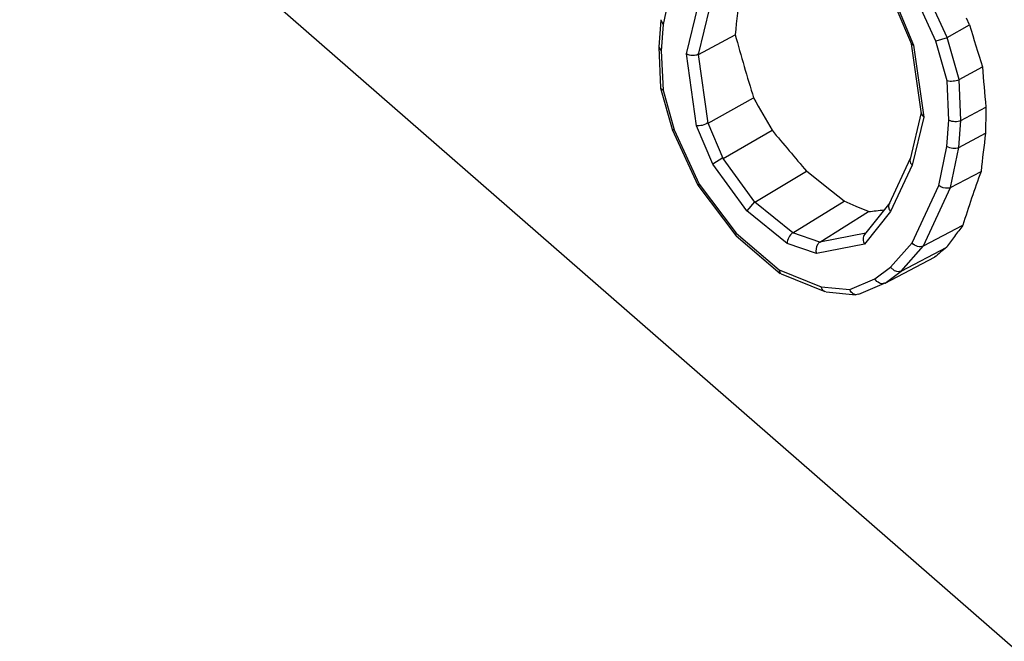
# Model space of a CAD drawing. Header units: inches. Extents: x 0 to 34, y 0 to 22.
# Tile 129 of 164: x 26.8236 to 26.9668, y 12.7305 to 12.8209. Entities that reach past the tile are written whole.
import ezdxf

# ---------------------------------------------------------------- set-up
doc = ezdxf.new("R2010")
doc.units = ezdxf.units.IN
doc.header["$LTSCALE"] = 1.87
doc.header["$MEASUREMENT"] = 0
doc.layers.get('0').update_dxf_attribs({"linetype": 'CONTINUOUS'})
doc.layers.add('7_ALL_FEATURES', color=7, linetype='CONTINUOUS')

msp = doc.modelspace()

# ---------------------------------------------------------------- linework, layer by layer
at = {"color": 7, "linetype": 'Continuous'}
for p, q in [((26.9183356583, 12.8258147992), (26.9171761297, 12.8201414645)), ((26.9568365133, 12.8177391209), (26.9532309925, 12.8256571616)), ((26.9584721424, 12.8182694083), (26.9547041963, 12.8265441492)), ((26.9205433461, 12.815881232), (26.9222308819, 12.8228815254)), ((26.9222987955, 12.815820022), (26.9239250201, 12.822565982)), ((26.9510207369, 12.8226334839), (26.953265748, 12.8173072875)), ((26.9512339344, 12.8227386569), (26.9535882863, 12.817153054)), ((26.9617295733, 12.8200983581), (26.9612675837, 12.8210832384)), ((26.9168169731, 12.8207897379), (26.9165141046, 12.8169053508)), ((26.9168268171, 12.8208604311), (26.916817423, 12.8207935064)), ((26.916817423, 12.8207935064), (26.9171761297, 12.8201414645)), ((26.9171761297, 12.8201414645), (26.9168800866, 12.8163446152)), ((26.9584721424, 12.8182694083), (26.9617295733, 12.8200983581)), ((26.9222987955, 12.815820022), (26.9276426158, 12.8186860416)), ((26.9584854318, 12.8182225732), (26.9568365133, 12.8177391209)), ((26.9602036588, 12.812167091), (26.9584721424, 12.8182694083)), ((26.9165138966, 12.816902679), (26.9165129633, 12.8168486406)), ((26.9165129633, 12.8168486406), (26.9168800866, 12.8163446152)), ((26.9165129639, 12.8168485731), (26.9167802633, 12.8109688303)), ((26.953254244, 12.8173492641), (26.9546984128, 12.8071873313)), ((26.9532632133, 12.8173125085), (26.9535882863, 12.817153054)), ((26.9535882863, 12.817153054), (26.9550728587, 12.8067068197)), ((26.9584762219, 12.8119603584), (26.9568365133, 12.8177391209)), ((26.9168800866, 12.8163446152), (26.9171399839, 12.8106276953)), ((26.9220279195, 12.8054349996), (26.9205433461, 12.815881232)), ((26.9237194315, 12.8058236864), (26.9222987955, 12.815820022)), ((26.9602036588, 12.812167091), (26.963592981, 12.8140215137)), ((26.9167806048, 12.8109613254), (26.9167897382, 12.8109070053)), ((26.9167895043, 12.8109062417), (26.9171399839, 12.8106276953)), ((26.9167905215, 12.8109053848), (26.9184847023, 12.8049346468)), ((26.9587361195, 12.8062434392), (26.9584762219, 12.8119603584)), ((26.9604745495, 12.806208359), (26.9602036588, 12.812167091)), ((26.9171399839, 12.8106276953), (26.9187796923, 12.8048489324)), ((26.9237194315, 12.8058236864), (26.9303214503, 12.8094868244)), ((26.9604745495, 12.806208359), (26.9641134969, 12.8081649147)), ((26.9547063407, 12.8073640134), (26.9530674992, 12.8005657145)), ((26.9550728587, 12.8067068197), (26.9533853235, 12.7997065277)), ((26.9546968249, 12.8071952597), (26.9550728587, 12.8067068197)), ((26.9243822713, 12.7998493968), (26.9220279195, 12.8054349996)), ((26.9258822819, 12.800692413), (26.9237194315, 12.8058236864)), ((26.9584400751, 12.8024465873), (26.9587361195, 12.8062434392)), ((26.9601685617, 12.8022839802), (26.9604745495, 12.806208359)), ((26.918485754, 12.8049309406), (26.9184891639, 12.8049218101)), ((26.9184891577, 12.8049211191), (26.9187796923, 12.8048489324)), ((26.9184898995, 12.8049204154), (26.9221876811, 12.7967997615)), ((26.9187796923, 12.8048489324), (26.922385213, 12.7969308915)), ((26.9258822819, 12.800692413), (26.9329925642, 12.8047912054)), ((26.9601685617, 12.8022839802), (26.9640595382, 12.8043578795)), ((26.9572805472, 12.7967732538), (26.9584400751, 12.8024465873)), ((26.9589801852, 12.7964694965), (26.9601685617, 12.8022839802)), ((26.9258335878, 12.8007592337), (26.9243822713, 12.7998493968)), ((26.9293112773, 12.7930855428), (26.9243822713, 12.7998493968)), ((26.9305165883, 12.7943329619), (26.9258822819, 12.800692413)), ((26.9531131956, 12.8006955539), (26.9500194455, 12.7940657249)), ((26.9533853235, 12.7997065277), (26.9502450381, 12.7929769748)), ((26.9305165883, 12.7943329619), (26.9380178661, 12.7988251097)), ((26.940742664, 12.7966399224), (26.9380178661, 12.7988251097)), ((26.9589801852, 12.7964694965), (26.9634090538, 12.7988087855)), ((26.922189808, 12.7967943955), (26.922385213, 12.7969308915)), ((26.9221914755, 12.7967934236), (26.9277460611, 12.7894752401)), ((26.922385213, 12.7969308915), (26.9277855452, 12.7898159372)), ((26.9434668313, 12.7944575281), (26.940742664, 12.7966399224)), ((26.953377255, 12.7884085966), (26.9572805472, 12.7967732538)), ((26.9550099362, 12.7879613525), (26.9589801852, 12.7964694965)), ((26.9304576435, 12.794380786), (26.9293112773, 12.7930855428)), ((26.9360307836, 12.7898590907), (26.9305165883, 12.7943329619)), ((26.9360307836, 12.7898590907), (26.9434668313, 12.7944575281)), ((26.9452354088, 12.7937064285), (26.9434668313, 12.7944575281)), ((26.9470107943, 12.7929558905), (26.9452354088, 12.7937064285)), ((26.950123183, 12.7942310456), (26.9464325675, 12.7896124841)), ((26.935176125, 12.7883271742), (26.9293112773, 12.7930855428)), ((26.9399519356, 12.7884958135), (26.9470107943, 12.7929558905)), ((26.9502450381, 12.7929769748), (26.9464494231, 12.7882270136)), ((26.9550099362, 12.7879613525), (26.9607444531, 12.7909664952)), ((26.9277670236, 12.7894521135), (26.9277485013, 12.7894720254)), ((26.9277488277, 12.7894711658), (26.9277855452, 12.7898159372)), ((26.9277686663, 12.7894514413), (26.9342033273, 12.7839745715)), ((26.9277855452, 12.7898159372), (26.9340270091, 12.7845035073)), ((26.9399519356, 12.7884958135), (26.9360307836, 12.7898590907)), ((26.9466552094, 12.789820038), (26.9399519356, 12.7884958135)), ((26.9394444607, 12.7868431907), (26.935176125, 12.7883271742)), ((26.9464494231, 12.7882270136), (26.9394444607, 12.7868431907)), ((26.9502314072, 12.7848556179), (26.953377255, 12.7884085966)), ((26.9517858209, 12.784319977), (26.9550099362, 12.7879613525)), ((26.9517858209, 12.784319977), (26.9584031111, 12.7877756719)), ((26.949443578, 12.7825692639), (26.956630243, 12.7863175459)), ((26.9340270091, 12.7845035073), (26.94016751, 12.7820178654)), ((26.9342085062, 12.7839696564), (26.9340270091, 12.7845035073)), ((26.9343164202, 12.7839040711), (26.93420829, 12.7839703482)), ((26.9343159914, 12.7839060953), (26.9406630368, 12.7813368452)), ((26.947965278, 12.7831617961), (26.9502314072, 12.7848556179)), ((26.949443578, 12.7825692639), (26.9517858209, 12.784319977)), ((26.9508105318, 12.7843511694), (26.9502314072, 12.7848556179)), ((26.9443167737, 12.7816170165), (26.947965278, 12.7831617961)), ((26.9456137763, 12.7809448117), (26.949367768, 12.7825342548)), ((26.949427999, 12.7825626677), (26.9493683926, 12.7825345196)), ((26.94016751, 12.7820178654), (26.9443167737, 12.7816170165)), ((26.9408402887, 12.7812935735), (26.940667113, 12.7813349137)), ((26.9408471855, 12.7812920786), (26.9451896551, 12.7808725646)), ((26.9455444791, 12.7809342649), (26.9451930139, 12.7808722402))]:
    msp.add_line(p, q, dxfattribs=at)
msp.add_lwpolyline([(26.4714409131, 13.2616520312), (26.6304998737, 13.0562368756), (26.7976851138, 12.8781564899), (26.9771114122, 12.7216977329), (27.0864051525, 12.6461141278)], dxfattribs=at)
for centre, radius, start, end in [((27.1027950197, 12.8018329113), 0.1759613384, 172.4662995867, 174.5039308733), ((27.3727510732, 12.9428101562), 0.4289485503, 196.6231648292, 197.4721768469), ((27.2035360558, 12.8940372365), 0.2859982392, 195.2759016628, 197.1954766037), ((27.2327800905, 12.8349945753), 0.2700029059, 184.4550617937, 185.70278079), ((27.452159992, 13.1032283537), 0.5988318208, 209.3750447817, 209.8919242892), ((27.1911659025, 12.8030429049), 0.2271101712, 178.7077001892, 179.6682538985), ((28.2726245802, 13.9280771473), 1.7482520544, 219.979945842, 220.2355935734), ((27.1596265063, 12.7786201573), 0.1972533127, 172.5026372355, 174.1255624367), ((27.1246856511, 12.7396374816), 0.1717887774, 159.852250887, 162.6149722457), ((26.9036088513, 13.1759890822), 0.3854843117, 276.4646789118, 276.8097813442), ((27.138893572, 12.6577514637), 0.2224485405, 143.2118665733, 143.727309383), ((27.1277005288, 12.6659645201), 0.2085655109, 143.7271232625, 144.2646142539), ((27.2420049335, 12.441150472), 0.4478604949, 129.2893460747, 129.5830112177)]:
    msp.add_arc(centre, radius, start, end, dxfattribs=at)
for points, knots in [([(27.0749059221, 12.7496905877), (27.0614530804, 12.7589358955), (27.0069640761, 12.7976087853), (26.9547497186, 12.839461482), (26.9165981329, 12.8725309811)], [0, 0, 0, 0, 0.2443175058, 1, 1, 1, 1]), ([(26.9222878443, 12.8158970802), (26.9221699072, 12.8158038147), (26.9218126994, 12.8156198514), (26.9211829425, 12.8156258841), (26.9207308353, 12.8157626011), (26.9205433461, 12.815881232)], [0, 0, 0, 0, 0.2461050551, 0.6368482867, 1, 1, 1, 1]), ([(26.9602062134, 12.8121108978), (26.9599247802, 12.8120055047), (26.9593518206, 12.811878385), (26.9587477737, 12.8118757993), (26.9584762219, 12.8119603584)], [0, 0, 0, 0, 0.5137685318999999, 1, 1, 1, 1]), ([(26.9236875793, 12.8058992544), (26.9234544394, 12.8056981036), (26.9230092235, 12.8055050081), (26.9224314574, 12.805430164), (26.9221514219, 12.8054171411), (26.9220279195, 12.8054349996)], [0, 0, 0, 0, 0.5262626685, 0.7867293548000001, 1, 1, 1, 1]), ([(26.9604727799, 12.8061856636), (26.9602114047, 12.8060451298), (26.959594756, 12.8059713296), (26.9589911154, 12.8060914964), (26.9587361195, 12.8062434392)], [0, 0, 0, 0, 0.4999393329, 1, 1, 1, 1]), ([(26.9601648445, 12.8022657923), (26.959906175, 12.8021279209), (26.9592748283, 12.8020748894), (26.9586830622, 12.8022647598), (26.9584400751, 12.8024465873)], [0, 0, 0, 0, 0.4913108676, 1, 1, 1, 1]), ([(26.9530678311, 12.8005677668), (26.9530508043, 12.8004974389), (26.9530269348, 12.8001781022), (26.9532114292, 12.7998750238), (26.9533853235, 12.7997065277)], [0, 0, 0, 0, 0.2300811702, 1, 1, 1, 1]), ([(26.9589690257, 12.796445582), (26.9588468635, 12.7963880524), (26.9582642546, 12.7962546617), (26.9576136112, 12.7964632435), (26.9572805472, 12.7967732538)], [0, 0, 0, 0, 0.2288480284, 1, 1, 1, 1]), ([(26.9500205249, 12.7940675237), (26.9499435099, 12.7939041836), (26.9499157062, 12.793486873), (26.9501126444, 12.7931347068), (26.9502450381, 12.7929769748)], [0, 0, 0, 0, 0.4672139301, 1, 1, 1, 1]), ([(26.9359728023, 12.7898792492), (26.9357461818, 12.7896913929), (26.9353840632, 12.7892071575), (26.9351807, 12.7886252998), (26.935176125, 12.7883271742)], [0, 0, 0, 0, 0.4967914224, 1, 1, 1, 1]), ([(26.9464400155, 12.7896200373), (26.9462995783, 12.7894433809), (26.9461672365, 12.7889325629), (26.9463204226, 12.7884512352), (26.9464494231, 12.7882270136)], [0, 0, 0, 0, 0.4659289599, 1, 1, 1, 1]), ([(26.9399030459, 12.7884861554), (26.9397985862, 12.7884119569), (26.9394138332, 12.7879555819), (26.9393181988, 12.7872832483), (26.9394444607, 12.7868431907)], [0, 0, 0, 0, 0.2186728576, 1, 1, 1, 1]), ([(26.9549939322, 12.7879432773), (26.9547462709, 12.7878212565), (26.9540977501, 12.7878260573), (26.9535782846, 12.788168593), (26.953377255, 12.7884085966)], [0, 0, 0, 0, 0.4686131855, 1, 1, 1, 1]), ([(26.9517739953, 12.7843111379), (26.9517058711, 12.784275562), (26.9513914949, 12.7841671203), (26.9510353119, 12.7842379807), (26.9508105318, 12.7843511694)], [0, 0, 0, 0, 0.2339374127, 1, 1, 1, 1]), ([(26.949366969, 12.7825341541), (26.9491340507, 12.7824373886), (26.9485227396, 12.7824945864), (26.9481114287, 12.7829081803), (26.947965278, 12.7831617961)], [0, 0, 0, 0, 0.4628448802, 1, 1, 1, 1]), ([(26.940667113, 12.7813349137), (26.9406055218, 12.7813598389), (26.9403533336, 12.7815103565), (26.9402150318, 12.7818004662), (26.94016751, 12.7820178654)], [0, 0, 0, 0, 0.2299273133, 1, 1, 1, 1]), ([(26.9451934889, 12.7808724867), (26.9450076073, 12.780889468), (26.9446235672, 12.7810768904), (26.94439816, 12.781422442), (26.9443167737, 12.7816170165)], [0, 0, 0, 0, 0.4694966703, 1, 1, 1, 1])]:
    msp.add_open_spline(points, degree=3, knots=knots, dxfattribs=at)
at = {"layer": '7_ALL_FEATURES', "color": 7, "linetype": 'Continuous'}
msp.add_open_spline([(26.2644565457, 14.3914105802), (26.2559000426, 14.3586411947), (26.2433231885, 14.2892828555), (26.2375558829, 14.1802135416), (26.2442376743, 14.0641139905), (26.2632433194, 13.9428660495), (26.2942519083, 13.8184061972), (26.3367580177, 13.692747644), (26.390069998, 13.5679280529), (26.4533205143, 13.4459777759), (26.5254793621, 13.3288824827), (26.6053713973, 13.2185490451), (26.6916967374, 13.1167727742), (26.7830555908, 13.0252068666), (26.8779701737, 12.9453365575), (26.9749292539, 12.8784528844), (27.0723664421, 12.8256524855), (27.1389976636, 12.7995047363), (27.17187702, 12.7893165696)], degree=3, knots=[0, 0, 0, 0, 0.05134043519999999, 0.1064553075, 0.1652174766, 0.22730265, 0.2922338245, 0.3594181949, 0.4281792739, 0.4977855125, 0.5674769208, 0.6364907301, 0.7040868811, 0.7695742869, 0.8323388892, 0.8918748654, 0.9478203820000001, 1, 1, 1, 1], dxfattribs=at)

doc.saveas('drawing.dxf')
